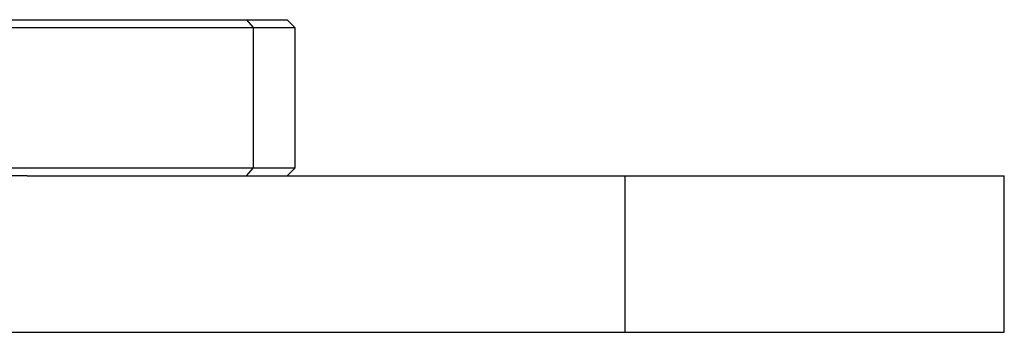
# Model space of a CAD drawing. Header units: millimetres. Extents: x -491 to 2059, y -393 to 795.
# Tile 192 of 256: x 44.45 to 50.76, y -60.35 to -58.35. Entities that reach past the tile are written whole.
import ezdxf

# ---------------------------------------------------------------- set-up
doc = ezdxf.new("R2010")
doc.units = ezdxf.units.MM
doc.header["$LTSCALE"] = 462.55
doc.layers.get('0').update_dxf_attribs({"linetype": 'CONTINUOUS'})
for name, color, linetype in [('DR1SM11A1001_ABL98', 7, 'CONTINUOUS'), ('DR1SM11P1002_PBL203', 7, 'CONTINUOUS'), ('DR1SM11P1003_PBL99', 7, 'CONTINUOUS'), ('M2000103__PBL91', 7, 'CONTINUOUS'), ('new_view_12_VBL90', 7, 'CONTINUOUS')]:
    doc.layers.add(name, color=color, linetype=linetype)

# ---------------------------------------------------------------- blocks, each defined once
blk = doc.blocks.new('M2000103__PBL91', base_point=(5121.55, 3336.812))
at = {"layer": 'M2000103__PBL91', "color": 7}
for p, q in [((5345.429, 3341.812), (5369.981, 3341.812)), ((5369.981, 3341.812), (5370.481, 3341.312)), ((5344.662, 3341.312), (5370.481, 3341.312)), ((5370.481, 3341.312), (5370.481, 3332.312)), ((5370.481, 3332.312), (5344.662, 3332.312)), ((5369.981, 3331.812), (5370.481, 3332.312)), ((5353.343, 3331.812), (5344.792, 3331.812))]:
    blk.add_line(p, q, dxfattribs=at)
at = {"layer": 'M2000103__PBL91', "color": 2}
for p, q in [((5367.369, 3341.812), (5367.802, 3341.312)), ((5367.802, 3341.312), (5367.802, 3332.312)), ((5367.369, 3331.812), (5367.802, 3332.312))]:
    blk.add_line(p, q, dxfattribs=at)
blk = doc.blocks.new('DR1SM11P1003_PBL99', base_point=(5142.492, 2961.638))
at = {"layer": 'DR1SM11P1003_PBL99', "color": 7}
blk.add_line((5232.492, 3321.812), (5402.3, 3321.812), dxfattribs=at)
blk = doc.blocks.new('DR1SM11P1002_PBL203', base_point=(5384.621, 3326.812))
at = {"layer": 'DR1SM11P1002_PBL203', "color": 7}
for p, q in [((5353.343, 3331.812), (5415.9, 3331.812)), ((5391.618, 3321.812), (5391.618, 3331.812)), ((5415.9, 3321.812), (5415.9, 3331.812)), ((5402.3, 3321.812), (5415.9, 3321.812))]:
    blk.add_line(p, q, dxfattribs=at)
blk = doc.blocks.new('DR1SM11A1001_ABL98', base_point=(5142.492, 2966.638))
at = {"layer": 'DR1SM11P1002_PBL203'}
blk.add_blockref('DR1SM11P1002_PBL203', (5384.621, 3326.812), dxfattribs=at)
at = {"layer": 'DR1SM11P1003_PBL99'}
blk.add_blockref('DR1SM11P1003_PBL99', (5142.492, 2961.638), dxfattribs=at)
blk = doc.blocks.new('NEW_VIEW_12_VBL90', base_point=(5142.492, 3006.638))
at = {"layer": 'DR1SM11A1001_ABL98'}
blk.add_blockref('DR1SM11A1001_ABL98', (5142.492, 2966.638), dxfattribs=at)
at = {"layer": 'M2000103__PBL91'}
blk.add_blockref('M2000103__PBL91', (5121.55, 3336.812), dxfattribs=at)
blk = doc.blocks.new('W1')
at = {"layer": 'new_view_12_VBL90'}
blk.add_blockref('NEW_VIEW_12_VBL90', (5142.4919, 3006.6379), dxfattribs=at)

msp = doc.modelspace()

# ---------------------------------------------------------------- block references
at = {"xscale": 0.1, "yscale": 0.1, "zscale": 0.1}
msp.add_blockref('W1', (-490.8323, -392.5342), dxfattribs=at)

doc.saveas('drawing.dxf')
